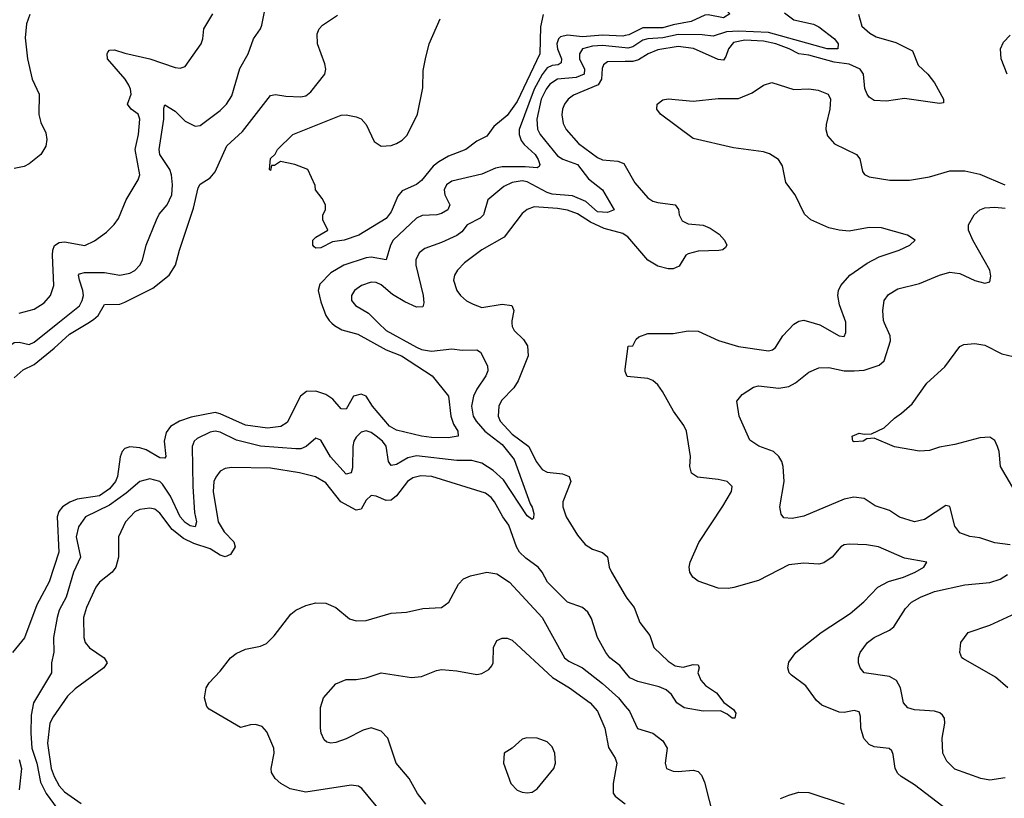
# Model space of a CAD drawing. Header units: inches. Extents: x 1843162 to 1959474, y 907081 to 1016326.
# Tile 105 of 256: x 1857592 to 1861507, y 968111 to 971206. Entities that reach past the tile are written whole.
import ezdxf

# ---------------------------------------------------------------- set-up
doc = ezdxf.new("R2010")
doc.units = ezdxf.units.IN
doc.header["$MEASUREMENT"] = 0
for name, color, linetype in [('B8956', 7, 'Continuous'), ('B8957', 7, 'Continuous'), ('B8966', 7, 'Continuous'), ('B8967', 7, 'Continuous')]:
    doc.layers.add(name, color=color, linetype=linetype)

msp = doc.modelspace()

# ---------------------------------------------------------------- linework, layer by layer
at = {"layer": 'B8956', "color": 5}
for points, elevation in [([(1857307.4, 970000), (1857310, 969998.5), (1857430, 969918.1), (1857470, 969899.3), (1857510, 969890.1), (1857530, 969894.8), (1857570, 969923.3), (1857590, 969924.2), (1857630, 969915), (1857650, 969924.2), (1857744.3, 970000)], 560), ([(1858833.3, 970000), (1858843.6, 969990), (1858872.9, 969972.9), (1858936.3, 969956.3), (1859050, 969893.4), (1859110, 969869.7), (1859232.4, 969790), (1859296.8, 969710), (1859306.5, 969630), (1859317.6, 969597.6), (1859334.4, 969570), (1859335.8, 969550), (1859296, 969544), (1859230, 969545.3), (1859189.4, 969550), (1859090, 969574.5), (1859063.1, 969590), (1858994.9, 969670), (1858970, 969709.1), (1858950, 969717.1), (1858919.7, 969710), (1858890, 969657.3), (1858870, 969659.3), (1858837.4, 969697.4), (1858810, 969716.2), (1858770, 969729.5), (1858732.5, 969727.5), (1858708.3, 969710), (1858655.7, 969604.3), (1858631.1, 969588.9), (1858577.5, 969582.5), (1858490, 969594.2), (1858390, 969639.9), (1858370, 969644), (1858274.4, 969625.6), (1858227.2, 969610), (1858191.7, 969588.3), (1858174.7, 969565.3), (1858167.5, 969530), (1858173, 969470), (1858170, 969463.5), (1858150, 969464.3), (1858095.8, 969495.8), (1858070, 969503.7), (1858030, 969507.6), (1858010, 969501.1), (1858000.2, 969490), (1857991.6, 969468.4), (1857981.1, 969390), (1857973.5, 969370), (1857950, 969341.2), (1857910, 969313), (1857820.5, 969299.5), (1857791.6, 969288.4), (1857763.3, 969270), (1857748.5, 969251.5), (1857740.9, 969230), (1857748.1, 969090), (1857710, 968971.2), (1857660.2, 968879.8), (1857611, 968749), (1857563.5, 968690)], 540), ([(1857570, 969782.7), (1857606.1, 969813.9), (1857650, 969835.5), (1857730, 969900.1), (1857790, 969955.7), (1857863.6, 970000)], 540), ([(1859019.4, 970000), (1859050, 969970.1), (1859170, 969903.7), (1859190, 969895.1), (1859230, 969888.2), (1859310, 969897.8), (1859351.8, 969891.8), (1859410, 969893.7), (1859423.9, 969883.9), (1859452.6, 969830), (1859454, 969810), (1859446, 969790), (1859410, 969737.7), (1859396.4, 969710), (1859388.7, 969670), (1859395.2, 969630), (1859406.7, 969610), (1859441.2, 969570), (1859510, 969517.1), (1859558.1, 969458.1), (1859621.5, 969281.5), (1859630, 969267.7), (1859636.7, 969243.3), (1859635.6, 969224.4), (1859630, 969219.5), (1859610, 969233.6), (1859516.3, 969376.3), (1859474.7, 969414.7), (1859430, 969443.2), (1859390, 969453.9), (1859330, 969454.1), (1859170, 969472.9), (1859135, 969465), (1859090, 969438.1), (1859070, 969433.6), (1859059.2, 969450), (1859050, 969510.6), (1859035.2, 969530), (1859010, 969551), (1858990, 969565.2), (1858970, 969572.1), (1858950, 969566.3), (1858930, 969546.6), (1858921.5, 969530), (1858916.6, 969510), (1858915.5, 969424.5), (1858910, 969405.4), (1858890, 969399.8), (1858828.2, 969468.2), (1858790, 969535.1), (1858770, 969542.3), (1858731.2, 969508.8), (1858710, 969500.1), (1858690, 969499.7), (1858550, 969510.3), (1858454.9, 969534.9), (1858390, 969566.7), (1858370, 969569.9), (1858350, 969566.9), (1858298.4, 969541.6), (1858286.4, 969530), (1858278.2, 969510), (1858280.3, 969350), (1858287.4, 969247.4), (1858295.8, 969210), (1858290.1, 969189.9), (1858270, 969194.3), (1858250, 969207.2), (1858230, 969230.5), (1858191.4, 969311.4), (1858160.2, 969360.2), (1858150, 969370.4), (1858110, 969380.7), (1858070, 969370.5), (1858016.4, 969323.6), (1857950, 969275.8), (1857853.5, 969230), (1857826.7, 969190), (1857817.1, 969150), (1857834.6, 969070), (1857806.4, 969010), (1857777.5, 968910), (1857750, 968859.2), (1857741.2, 968830), (1857726.9, 968750), (1857727.8, 968692.2), (1857718.6, 968650), (1857719.5, 968610), (1857646.9, 968490), (1857638, 968442), (1857637.2, 968370), (1857641.2, 968310), (1857660.4, 968250), (1857675.3, 968175.3), (1857698, 968130), (1857741.3, 968070)], 560), ([(1859549.7, 970000), (1859550, 969986), (1859559, 969970), (1859595.2, 969935.2), (1859611, 969910), (1859614.1, 969870), (1859574.4, 969770), (1859557, 969743), (1859508.3, 969691.7), (1859497.6, 969670), (1859495, 969630), (1859503.3, 969610), (1859550, 969558.6), (1859616.2, 969510), (1859646.3, 969450), (1859670, 969418.5), (1859690, 969406.8), (1859750, 969400.9), (1859777, 969390), (1859783.6, 969370), (1859751.6, 969290), (1859751.6, 969270), (1859765.1, 969230), (1859810, 969156.5), (1859840.2, 969120.2), (1859870, 969101), (1859910, 969087.7), (1859930, 969070.4), (1859936.6, 969030), (1859945.9, 969010), (1860000, 968916.9)], 580), ([(1860000, 969807.8), (1859999.1, 969810), (1860000, 969817.1)], 620), ([(1860000, 968612.3), (1859978.3, 968638.3), (1859938.2, 968670), (1859922.9, 968690), (1859889.9, 968750), (1859865.6, 968825.6), (1859850.7, 968850.7), (1859829.4, 968869.4), (1859770, 968890.3), (1859691, 968970), (1859669.8, 969009.8), (1859653.3, 969030), (1859605, 969065), (1859580.1, 969090), (1859567.5, 969110), (1859537, 969197), (1859512.8, 969230), (1859480.8, 969290), (1859467.2, 969307.2), (1859444, 969324), (1859231.5, 969390), (1859186.7, 969393.3), (1859155.6, 969384.4), (1859134.6, 969370), (1859090, 969313.7), (1859070, 969296.5), (1859050, 969294.5), (1859010, 969311.4), (1858990, 969314.6), (1858970, 969295.6), (1858950, 969260.3), (1858930, 969255.8), (1858869.7, 969289.7), (1858810, 969364.7), (1858768.7, 969388.7), (1858705.1, 969405.1), (1858590, 969423.2), (1858434, 969426), (1858410, 969422.4), (1858390, 969411.6), (1858371.8, 969388.2), (1858364.7, 969370), (1858362.1, 969330), (1858381.7, 969210), (1858404.8, 969170), (1858443.7, 969130), (1858448.8, 969110), (1858430, 969079.5), (1858410, 969071.1), (1858390, 969077.6), (1858350, 969102.1), (1858284.3, 969124.3), (1858243.9, 969143.9), (1858199.2, 969179.2), (1858150, 969244.5), (1858130, 969260.2), (1858110, 969264.6), (1858070, 969259), (1858050, 969249.8), (1858012.6, 969210), (1857984.7, 969150), (1857985.2, 969070), (1857974.5, 969030), (1857960.2, 969010), (1857909.2, 968970.8), (1857894.6, 968950), (1857858.1, 968870), (1857846.1, 968830), (1857847.9, 968750), (1857853.4, 968730), (1857870, 968709.2), (1857928.9, 968670), (1857939.6, 968650), (1857926.5, 968630), (1857813.4, 968546.6), (1857782.8, 968517.2), (1857725, 968435), (1857712.2, 968410), (1857703.3, 968330), (1857717.6, 968230), (1857730, 968197.6), (1857750, 968160.5), (1857770, 968136.6), (1857837.3, 968090)], 580), ([(1859034.7, 968050), (1858952.4, 968150), (1858938.9, 968158.9), (1858910, 968162.7), (1858730, 968135.6), (1858668.4, 968148.4), (1858630.2, 968170.2), (1858608.5, 968190), (1858594.1, 968214.1), (1858591.6, 968230), (1858604.1, 968290), (1858603.2, 968310), (1858575.2, 968375.2), (1858556, 968396), (1858530, 968404.7), (1858510, 968403.7), (1858470, 968392.4), (1858345.8, 968465.8), (1858335.9, 968475.9), (1858327.4, 968510), (1858334.4, 968550), (1858346.4, 968570), (1858390, 968617), (1858430.4, 968670), (1858453.2, 968686.8), (1858490, 968703.5), (1858550, 968716.1), (1858573.1, 968726.9), (1858603.8, 968756.2), (1858670, 968843.5), (1858690, 968859.1), (1858730, 968878), (1858770, 968888.4), (1858810, 968886.6), (1858850, 968869.7), (1858904.3, 968824.3), (1858930, 968816.7), (1858970, 968818.1), (1859070, 968846.4), (1859130, 968851.1), (1859194.8, 968865.2), (1859270, 968868.8), (1859298.3, 968890), (1859337.6, 968962.4), (1859357.1, 968982.9), (1859385.1, 968994.9), (1859450, 969009.8), (1859490, 969002.7), (1859539.9, 968970), (1859669.9, 968830), (1859758.4, 968670), (1859776, 968656), (1859830, 968629.9), (1859910, 968567.1), (1859973.1, 968510), (1860000, 968477.9)], 620), ([(1859207.5, 968087.5), (1859174.4, 968130), (1859141.3, 968190), (1859089.2, 968250), (1859056.5, 968350), (1859030, 968378), (1858990, 968391.6), (1858958.2, 968381.8), (1858890, 968347.4), (1858850, 968333.4), (1858830, 968330.4), (1858814, 968334), (1858802.9, 968342.9), (1858790.4, 968370), (1858787.8, 968390), (1858788.5, 968471.5), (1858800.7, 968510), (1858850, 968566.6), (1858890, 968583), (1858930, 968583), (1858969.6, 968589.6), (1859030, 968609.7), (1859150, 968591.1), (1859190, 968594.7), (1859250, 968619.6), (1859270, 968623), (1859330, 968618.3), (1859410, 968603.5), (1859430, 968606.9), (1859457.1, 968622.9), (1859470, 968637.2), (1859474.9, 968650), (1859475.8, 968710), (1859490, 968738), (1859510, 968747.3), (1859530, 968747.3), (1859550, 968739.6), (1859711.4, 968591.4), (1859778.2, 968550), (1859860.3, 968490), (1859890, 968458), (1859918.9, 968390), (1859933.3, 968313.3), (1859959.7, 968270), (1859966, 968250), (1859951.7, 968170), (1859951.8, 968131.8), (1859959.6, 968119.6), (1860000, 968089.3)], 640), ([(1857590, 968265.3), (1857599.1, 968230), (1857590, 968144)], 540)]:
    msp.add_lwpolyline(points, dxfattribs=dict(at, elevation=elevation))
at = {"layer": 'B8956', "color": 5, "elevation": 660}
msp.add_lwpolyline([(1859608.5, 968351.5), (1859590, 968346), (1859550.8, 968310), (1859518.8, 968290), (1859516.4, 968250), (1859544.9, 968170), (1859570, 968143.8), (1859590, 968134.9), (1859610, 968132.7), (1859630, 968135.5), (1859650, 968148.2), (1859715.6, 968230), (1859722.4, 968250), (1859719.7, 968290), (1859710, 968316), (1859690, 968335.6), (1859650, 968349.6)], close=True, dxfattribs=at)
at = {"layer": 'B8957', "color": 5}
for points, elevation in [([(1857744.3, 970000), (1857830, 970068.9), (1857841.5, 970090), (1857845.7, 970110), (1857843.8, 970130), (1857829.9, 970170.1), (1857826.6, 970190), (1857830, 970195.8), (1857850, 970200.9), (1857930, 970201.5), (1857990, 970190.2), (1858030, 970198.2), (1858050.4, 970209.6), (1858069.9, 970230.1), (1858081, 970250), (1858095.6, 970310), (1858135.8, 970410), (1858147.6, 970432.4), (1858179.4, 970470), (1858196.7, 970510), (1858200.2, 970550), (1858195.8, 970590), (1858188.9, 970610), (1858150, 970669.8), (1858147.1, 970690), (1858164.9, 970810), (1858165.2, 970854.8), (1858170, 970867.3), (1858210, 970842), (1858250, 970803.2), (1858290, 970782.8), (1858310, 970786), (1858390, 970845.4), (1858414.8, 970870), (1858436.2, 970903.8), (1858467.9, 971012.1), (1858500.2, 971070), (1858521.7, 971130), (1858549.7, 971170), (1858555.2, 971184.8), (1858568.8, 971251.2)], 560), ([(1857633.1, 971226.9), (1857619.2, 971190), (1857613.8, 971133.8), (1857623.8, 971050), (1857641.6, 970970), (1857669.8, 970910), (1857668.7, 970828.7), (1857677.1, 970797.1), (1857696.8, 970756.8), (1857700.9, 970730), (1857696.6, 970703.4), (1857676.9, 970670), (1857630, 970632.7), (1857610, 970622.7), (1857570, 970614.9)], 620), ([(1857590, 970040.1), (1857650, 970055.5), (1857690, 970080.2), (1857715.4, 970110), (1857728.5, 970150), (1857723.1, 970270), (1857724.3, 970290), (1857731.3, 970308.7), (1857750, 970320.4), (1857770, 970323.3), (1857851, 970309), (1857890, 970327.3), (1857937.9, 970362.1), (1857968.6, 970391.4), (1857984.7, 970415.3), (1858015.7, 970490), (1858064.1, 970570), (1858069.8, 970590), (1858051.9, 970690), (1858065, 970750), (1858070.3, 970810.3), (1858063.2, 970830), (1858035.3, 970850), (1858021.2, 970870), (1858035, 970910), (1858033.4, 970930), (1858026.4, 970946.4), (1858012.2, 970970), (1857941.7, 971050), (1857939.6, 971070), (1857943.3, 971076.7), (1857950, 971085.2), (1857970, 971086.5), (1858010, 971073), (1858110, 971050.2), (1858210, 971016.1), (1858230, 971013.1), (1858250, 971020.4), (1858313.3, 971110), (1858320.4, 971130), (1858324.5, 971170), (1858360.9, 971230)], 580), ([(1857863.6, 970000), (1857886.3, 970013.7), (1857903.9, 970030), (1857930, 970073.7), (1857990, 970074.6), (1858010, 970083.7), (1858121.7, 970138.3), (1858186.4, 970190), (1858211.7, 970230), (1858227.3, 970290), (1858283.6, 970456.4), (1858302.4, 970537.6), (1858310, 970551.8), (1858350, 970577.7), (1858370, 970601.5), (1858415.9, 970704.1), (1858478.2, 970761.8), (1858590, 970904.6), (1858610, 970908.4), (1858650, 970901.7), (1858710, 970899.4), (1858730, 970903.8), (1858750, 970919.6), (1858805.4, 970990), (1858809.7, 971010), (1858806.2, 971030), (1858776.1, 971110), (1858775.1, 971150), (1858783.5, 971170), (1858796.3, 971183.7), (1858856.4, 971223.6)], 540), ([(1859673.3, 971226.7), (1859662.4, 971177.6), (1859660.8, 971070), (1859570, 970880.3), (1859530, 970825.1), (1859478, 970782), (1859450, 970743.7), (1859410, 970722.7), (1859366, 970690), (1859297, 970663), (1859259, 970641), (1859236.7, 970623.3), (1859190, 970567.3), (1859170, 970551.3), (1859113.7, 970526.3), (1859095.2, 970504.8), (1859070, 970442.4), (1859050, 970415.8), (1858941, 970350), (1858882, 970330), (1858836.4, 970323.6), (1858790, 970299.3), (1858770, 970298), (1858763.1, 970303.1), (1858758, 970310), (1858758, 970330), (1858770, 970342), (1858818, 970370), (1858798, 970410), (1858798, 970430), (1858808.7, 970450), (1858808.7, 970470), (1858795.5, 970495.5), (1858768, 970530), (1858767.3, 970547.3), (1858738, 970610), (1858686, 970630), (1858630, 970642), (1858606, 970626), (1858594, 970626), (1858590, 970606), (1858586, 970610), (1858590, 970654), (1858608.4, 970671.6), (1858618, 970690), (1858679, 970750), (1858870, 970826), (1858890, 970828.4), (1858930, 970820.4), (1858950, 970811.7), (1858970.2, 970790), (1859001.8, 970721.8), (1859030, 970703.7), (1859070, 970706), (1859090, 970713.6), (1859112.9, 970727.1), (1859133.2, 970746.8), (1859173.5, 970830), (1859194.9, 970934.9), (1859196.5, 971003.5), (1859206, 971050), (1859220.9, 971110), (1859264.5, 971210)], 520), ([(1860000, 971142.6), (1859990, 971140.4), (1859910, 971144.9), (1859830, 971138.1), (1859770, 971144.9), (1859742.7, 971137.3), (1859734.7, 971130), (1859728.6, 971110), (1859730.9, 971090), (1859747, 971050), (1859745.8, 971034.2), (1859733.6, 971026.4), (1859710, 971024), (1859690, 971015.1), (1859670, 970988.2), (1859637.4, 970930), (1859578.4, 970770), (1859577.9, 970750), (1859586, 970726), (1859597.5, 970710), (1859641.8, 970670), (1859653.4, 970650), (1859659.8, 970630), (1859657.7, 970622.3), (1859650, 970616.8), (1859601.7, 970621.7), (1859510, 970620.9), (1859484.6, 970615.4), (1859430, 970592.6), (1859310, 970563.8), (1859288.8, 970550), (1859280.1, 970530), (1859282.8, 970510), (1859302.2, 970470), (1859294.3, 970450), (1859270, 970435.6), (1859250.4, 970430), (1859192.3, 970427.7), (1859170, 970416.5), (1859077.9, 970330), (1859066.2, 970310), (1859050, 970251.1), (1858990, 970261.7), (1858970, 970259.9), (1858881.5, 970230), (1858830, 970200.2), (1858785.5, 970154.5), (1858779.1, 970130), (1858790, 970084.7), (1858810.1, 970030), (1858823, 970010), (1858833.3, 970000)], 540), ([(1860000, 971094.4), (1859910, 971104), (1859870, 971100.8), (1859830.2, 971090), (1859817.6, 971070), (1859818.5, 971050), (1859837.4, 971010), (1859836.1, 970990), (1859804.4, 970975.6), (1859730, 970969.2), (1859700.8, 970950), (1859685.3, 970930), (1859666.3, 970890), (1859649.1, 970810), (1859650.9, 970770.9), (1859661.3, 970750), (1859730, 970665.5), (1859751.7, 970651.7), (1859810.3, 970630.3), (1859853.3, 970573.3), (1859909.2, 970530), (1859955.8, 970450), (1859930, 970439.4), (1859890, 970442.5), (1859842.7, 970482.7), (1859790, 970505.9), (1859710, 970512.9), (1859690, 970518.8), (1859610, 970562), (1859590, 970565.4), (1859550, 970559.2), (1859516.8, 970543.2), (1859453.6, 970490), (1859436, 970430), (1859423, 970417), (1859371.9, 970390), (1859350, 970363.4), (1859330, 970347.7), (1859270, 970319.9), (1859202.9, 970297.1), (1859180.1, 970279.9), (1859168, 970252), (1859167.2, 970230), (1859196.8, 970110), (1859199.1, 970080.9), (1859194.8, 970065.2), (1859170, 970063.4), (1859123.9, 970083.9), (1859074.3, 970114.3), (1859030, 970151.9), (1859010, 970160.9), (1858990, 970162.3), (1858952, 970150), (1858923.2, 970130), (1858911.4, 970110), (1858911.6, 970090), (1858927.4, 970070), (1858979.3, 970039.3), (1859019.4, 970000)], 560), ([(1860000, 971039.5), (1859930, 971038), (1859913.3, 971026.7), (1859908.2, 971011.8), (1859906.1, 970970), (1859892.7, 970947.3), (1859794.5, 970905.5), (1859773.5, 970890), (1859758.7, 970870), (1859750.1, 970850), (1859747.7, 970827.7), (1859753.4, 970793.4), (1859765.1, 970770), (1859813.8, 970713.8), (1859890, 970658.7), (1859910, 970649.6), (1859970, 970643.3), (1859994.8, 970634.8), (1860000, 970625.4)], 580), ([(1860000, 970349.5), (1859990, 970355.9), (1859915.6, 970375.6), (1859861.4, 970401.4), (1859810, 970434.6), (1859770, 970449), (1859730, 970456), (1859638.2, 970461.8), (1859610, 970452.1), (1859590, 970435.3), (1859518.4, 970341.6), (1859430, 970291.7), (1859360.9, 970239.1), (1859332.5, 970210), (1859320.6, 970190), (1859317.7, 970170), (1859330.1, 970130.1), (1859344.7, 970110), (1859369.1, 970089.1), (1859394.8, 970074.8), (1859430, 970062.6), (1859510, 970075.8), (1859549.4, 970069.4), (1859557, 970050), (1859549.4, 970009.4), (1859549.7, 970000)], 580)]:
    msp.add_lwpolyline(points, dxfattribs=dict(at, elevation=elevation))
at = {"layer": 'B8966', "color": 5}
for points, elevation in [([(1860000, 969817.1), (1860011.1, 969908.9), (1860030, 969909.3), (1860043.6, 969936.4), (1860054.3, 969945.7), (1860090, 969958.5), (1860190, 969958.5), (1860250.2, 969969.8), (1860290, 969968.1), (1860371, 969931), (1860450, 969906.5), (1860570.1, 969889.9), (1860585.8, 969894.2), (1860596.7, 969903.3), (1860626.3, 969950), (1860670, 969995.9), (1860676.7, 970000)], 620), ([(1861530, 969118.7), (1861470, 969126.5), (1861410, 969145.8), (1861370, 969152.2), (1861330, 969166.9), (1861310, 969192.7), (1861290.8, 969270.8), (1861274.5, 969274.5), (1861190, 969218.8), (1861150, 969210.3), (1861090, 969229), (1861050, 969255.2), (1860994, 969274), (1860950, 969302.8), (1860908.2, 969308.2), (1860870, 969300.2), (1860710, 969232.7), (1860663.4, 969223.4), (1860630, 969225.5), (1860620.3, 969240.3), (1860614.9, 969270), (1860631.5, 969370), (1860628.3, 969430), (1860622.8, 969450), (1860610.1, 969470.1), (1860590, 969489.1), (1860531.2, 969511.2), (1860494.9, 969534.9), (1860453.4, 969630), (1860444, 969690), (1860464.2, 969715.8), (1860510, 969744.7), (1860530, 969750.9), (1860610, 969741.8), (1860650, 969747.3), (1860677.1, 969762.9), (1860730, 969805.4), (1860770, 969821.7), (1860810, 969823.5), (1860870, 969809.8), (1860910, 969809.8), (1860950, 969813.4), (1861010, 969832.7), (1861029.4, 969850.6), (1861054, 969930), (1861053, 969950), (1861031.2, 970000)], 640), ([(1860751, 970000), (1860773.4, 969993.4), (1860850, 969949.1), (1860870, 969946.9), (1860877.3, 969962.7), (1860876.9, 970000)], 620), ([(1861572.7, 969292.7), (1861492.4, 969430), (1861487, 969490), (1861480.3, 969510), (1861470, 969533.4), (1861450, 969546), (1861410, 969544), (1861310, 969517.4), (1861250, 969507), (1861210, 969493.7), (1861170.3, 969490.3), (1861070, 969508.7), (1860990, 969542), (1860960.4, 969539.6), (1860946, 969530), (1860910, 969527.7), (1860904.7, 969530), (1860902, 969550), (1860930, 969562), (1860950, 969558), (1860979.6, 969560.4), (1861030, 969584), (1861070, 969622.7), (1861098.5, 969641.5), (1861140.7, 969679.3), (1861198.9, 969761.1), (1861270, 969826), (1861330, 969907), (1861345.5, 969914.5), (1861390, 969918.7), (1861430, 969912.8), (1861497.8, 969877.8), (1861610, 969850.9)], 660), ([(1861330, 968026.7), (1861150, 968165), (1861097, 968197), (1861083.7, 968210), (1861073, 968230), (1861065.6, 968285.6), (1861059.5, 968299.5), (1861049.4, 968309.4), (1860990, 968315.3), (1860970, 968325.5), (1860949, 968349), (1860936.8, 968390), (1860935.7, 968435.7), (1860930, 968454.7), (1860910, 968459.4), (1860870, 968452.5), (1860850, 968453.7), (1860781.7, 968481.7), (1860759.8, 968499.8), (1860717.6, 968557.6), (1860660.4, 968600.4), (1860652.2, 968610), (1860646, 968630), (1860650, 968652.7), (1860677.6, 968690), (1860778.6, 968770), (1860893.8, 968846.2), (1860948.5, 968891.5), (1861004.8, 968950), (1861046.8, 968973.2), (1861106.3, 968990), (1861152.3, 969010), (1861186.7, 969030), (1861199.1, 969050), (1861110, 969066.1), (1861007.3, 969110), (1860958.9, 969119), (1860890, 969121.6), (1860870, 969119), (1860856.9, 969110), (1860822.6, 969070), (1860790, 969047.3), (1860770, 969042), (1860710, 969046.1), (1860650, 969038.9), (1860530, 968977.3), (1860431.4, 968948.6), (1860410, 968944.8), (1860370, 968946.7), (1860290, 968974.2), (1860268.4, 968990), (1860256.8, 969010), (1860254.2, 969030), (1860257.8, 969050), (1860292.8, 969127.2), (1860387.7, 969272.3), (1860421.8, 969330), (1860425.3, 969350), (1860405.5, 969370), (1860370, 969378.7), (1860287.8, 969387.8), (1860263.7, 969403.7), (1860256.5, 969430), (1860259, 969470), (1860243.9, 969570), (1860233.2, 969593.2), (1860191.3, 969650), (1860148.4, 969728.4), (1860130, 969754.6), (1860110, 969771.5), (1860090, 969779.6), (1860007.9, 969787.9), (1860000, 969807.8)], 620), ([(1861510, 968192.6), (1861450, 968182.9), (1861414, 968190), (1861310, 968227.2), (1861278, 968258), (1861262.6, 968290), (1861260.3, 968350), (1861270.2, 968410.2), (1861268.8, 968430), (1861261.3, 968441.3), (1861251, 968451), (1861230, 968457.2), (1861150, 968463.2), (1861123.8, 968470), (1861106.5, 968490), (1861094.7, 968550), (1861078.8, 968578.8), (1861050, 968595.2), (1860950.3, 968610.3), (1860933.7, 968630), (1860927.4, 968650), (1860927.2, 968670), (1860933.7, 968690), (1860963.6, 968730), (1860990, 968750.8), (1861050, 968779.2), (1861067.8, 968792.2), (1861113.9, 968866.1), (1861138, 968890), (1861174, 968910), (1861230, 968932.4), (1861350, 968959.5), (1861450, 968968.2), (1861490, 968981.8), (1861519.6, 969000.4)], 640), ([(1860000, 968916.9), (1860006.2, 968906.2), (1860035.6, 968870), (1860058, 968810), (1860098.3, 968758.3), (1860113.8, 968710), (1860170, 968655.8), (1860197.8, 968637.8), (1860230, 968632.3), (1860270, 968643.1), (1860290, 968641), (1860293.4, 968630), (1860288.9, 968610), (1860300, 968580), (1860319.7, 968559.7), (1860363, 968530), (1860391.8, 968491.8), (1860430, 968464), (1860439.3, 968450), (1860436, 968430), (1860425.2, 968430), (1860405.7, 968445.7), (1860378.4, 968458.4), (1860310, 968457.2), (1860234, 968470), (1860204.9, 968490), (1860184, 968524), (1860162.8, 968542.8), (1860134.6, 968554.6), (1860050, 968574.9), (1860018.6, 968590), (1860000, 968612.3)], 580), ([(1861521.3, 968550), (1861471.9, 968591.9), (1861345.1, 968665.1), (1861338.8, 968670), (1861330.7, 968690), (1861334, 968730), (1861362.8, 968770), (1861450, 968799.8), (1861570, 968855.3)], 660), ([(1860000, 968477.9), (1860017.2, 968457.2), (1860048.2, 968388.2), (1860110.3, 968370.3), (1860150, 968339.4), (1860167.1, 968310), (1860158.6, 968250), (1860164.2, 968230), (1860190, 968218.5), (1860210, 968216.9), (1860270, 968223.4), (1860290, 968217.8), (1860303.6, 968203.6), (1860315.2, 968175.2), (1860352.3, 968030)], 620), ([(1860617.8, 968110), (1860650, 968124.1), (1860690, 968134.9), (1860730, 968134.1), (1860870, 968088.3)], 620)]:
    msp.add_lwpolyline(points, dxfattribs=dict(at, elevation=elevation))
at = {"layer": 'B8967', "color": 5}
for points, elevation in [([(1860000, 971297.1), (1860050, 971291.5), (1860150, 971296.5), (1860210, 971276.7), (1860270, 971292), (1860310, 971294.5), (1860330, 971287.7), (1860370, 971257.3), (1860392.7, 971250), (1860416.4, 971230), (1860390, 971214), (1860330, 971225.4), (1860316.6, 971223.4), (1860261.4, 971198.6), (1860190, 971186), (1860150, 971173.8), (1860070, 971173.9), (1860014.3, 971145.7), (1860000, 971142.6)], 540), ([(1860632.9, 971232.9), (1860670, 971205.4), (1860748.1, 971188.1), (1860770, 971178), (1860831.8, 971130), (1860846.4, 971110), (1860845.5, 971090), (1860803.1, 971090), (1860570, 971155), (1860450, 971161.1), (1860402.2, 971157.8), (1860350, 971141.1), (1860306.1, 971146.1), (1860210, 971146.7), (1860150, 971134.3), (1860090, 971130), (1860070, 971124.3), (1860030, 971097.7), (1860010, 971093.4), (1860000, 971094.4)], 560), ([(1860927.9, 971227.9), (1860940.9, 971180.9), (1860972.9, 971152.9), (1860997.6, 971137.6), (1861075.3, 971115.3), (1861142.5, 971082.5), (1861164.8, 971024.8), (1861202.4, 970990), (1861230, 970954.4), (1861265.5, 970890), (1861264.7, 970875.3), (1861250, 970872.3), (1861110, 970893.3), (1861038, 970882), (1860990, 970885), (1860970, 970898.1), (1860962.2, 970910), (1860953.1, 970933.1), (1860946.9, 970990), (1860934.4, 971010), (1860890, 971029.5), (1860830, 971037.2), (1860730, 971064.7), (1860690, 971069.9), (1860652.3, 971090), (1860599, 971110), (1860550, 971120.4), (1860475.1, 971124.9), (1860430, 971114.9), (1860410.1, 971090), (1860400.3, 971059.7), (1860390, 971045.6), (1860370, 971047.3), (1860271, 971091), (1860210, 971099.6), (1860130, 971086.2), (1860091.5, 971070), (1860053.2, 971046.8), (1860030, 971040.1), (1860000, 971039.5)], 580), ([(1861518.9, 970990), (1861494.6, 971050), (1861491.8, 971090), (1861503.4, 971116.6), (1861530, 971144.2)], 620), ([(1860876.9, 970000), (1860876.8, 970003.2), (1860852.4, 970072.4), (1860845.4, 970110), (1860848, 970130), (1860857.5, 970150), (1860892.5, 970190), (1860961.2, 970238.8), (1861010, 970263.9), (1861088.7, 970290), (1861131.8, 970310), (1861152.2, 970330), (1861122.8, 970350), (1861018.9, 970378.9), (1860970, 970380.1), (1860890, 970365.8), (1860850, 970369.2), (1860810, 970379), (1860737.3, 970410), (1860713.3, 970433.3), (1860674.9, 970510), (1860638.9, 970558.9), (1860624.7, 970624.7), (1860608.8, 970650), (1860573, 970673), (1860550, 970680.4), (1860430, 970696.9), (1860270, 970734.2), (1860139.5, 970830), (1860126, 970850), (1860127.2, 970870), (1860150, 970888), (1860170, 970891.8), (1860270, 970882.5), (1860370, 970892.3), (1860450, 970893.4), (1860505, 970915), (1860550, 970946.2), (1860583.4, 970956.6), (1860670, 970928), (1860730, 970930.8), (1860766.5, 970926.5), (1860806.2, 970910), (1860815.6, 970890), (1860813.2, 970850), (1860799.1, 970790), (1860797.8, 970770), (1860804.3, 970744.3), (1860832.4, 970712.4), (1860919.2, 970670), (1860932.6, 970652.6), (1860943.1, 970603.1), (1860951.2, 970591.2), (1860970, 970581.3), (1861052.2, 970567.8), (1861130, 970568.8), (1861210, 970582), (1861290, 970604.8), (1861350, 970604.7), (1861410, 970592.3), (1861508.8, 970550)], 620), ([(1860000, 970625.4), (1860037.7, 970557.7), (1860090, 970498), (1860110, 970485.3), (1860130, 970479.3), (1860198.4, 970470), (1860211.8, 970451.8), (1860214.7, 970430), (1860226.7, 970406.7), (1860250, 970394.8), (1860310, 970388.7), (1860337, 970377), (1860373.3, 970353.3), (1860394.5, 970330), (1860404.4, 970310), (1860398.9, 970301.1), (1860388.4, 970291.6), (1860372, 970288), (1860290, 970285.6), (1860250, 970275.2), (1860240.3, 970270), (1860214.3, 970225.7), (1860190, 970215.6), (1860170, 970215.5), (1860130, 970226.5), (1860090, 970249.9), (1860010, 970343.1), (1860000, 970349.5)], 580), ([(1861031.2, 970000), (1861026.9, 970010), (1861023.6, 970050), (1861028.8, 970090), (1861046.5, 970113.5), (1861083.6, 970136.4), (1861170, 970157.6), (1861250, 970191.1), (1861290, 970202.4), (1861330, 970197.8), (1861390, 970169.8), (1861430, 970158.9), (1861450, 970164.5), (1861453.6, 970186.4), (1861448.9, 970210), (1861381.3, 970330), (1861364, 970370), (1861364.9, 970390), (1861387.4, 970430), (1861410, 970449.7), (1861430, 970457.6), (1861470, 970461), (1861510, 970456.8)], 640), ([(1860676.7, 970000), (1860690, 970008.2), (1860710, 970012.1), (1860751, 970000)], 620)]:
    msp.add_lwpolyline(points, dxfattribs=dict(at, elevation=elevation))

doc.saveas('drawing.dxf')
